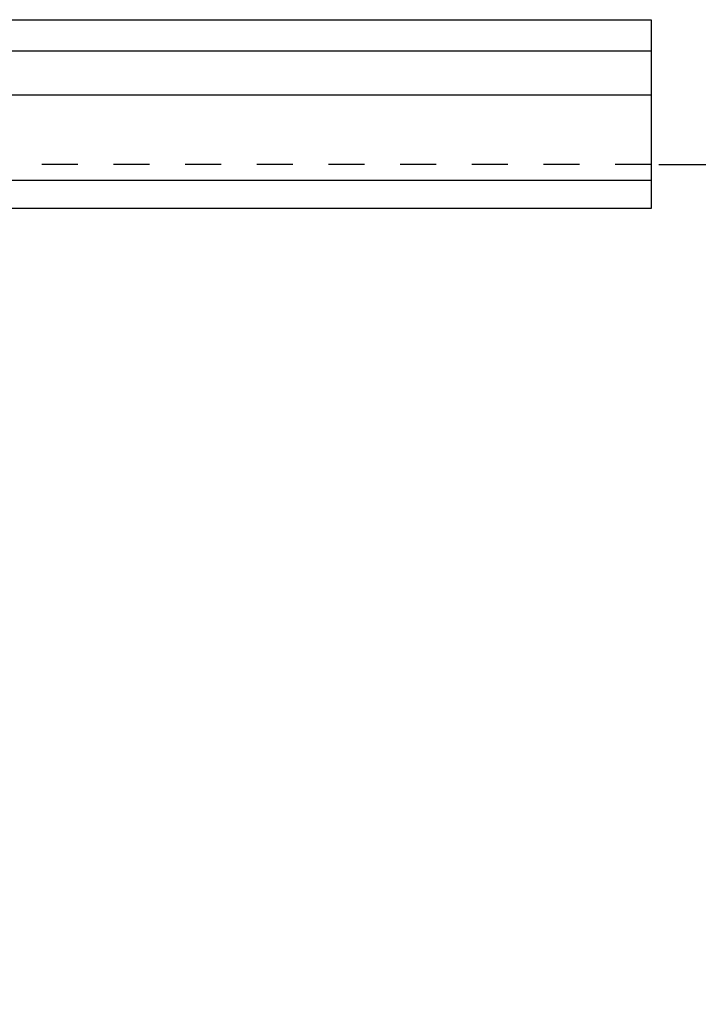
# Model space of a CAD drawing. Header units: millimetres. Extents: x -43833 to -38083, y -3638 to -2112.
# Tile 74 of 114: x -40650 to -40542, y -3230 to -3073. Entities that reach past the tile are written whole.
import ezdxf
from ezdxf.lldxf.tags import DXFTag

# ---------------------------------------------------------------- set-up
doc = ezdxf.new("R2010")
doc.units = ezdxf.units.MM
doc.linetypes.add('HIDDEN', pattern=[0.2, 0.1, -0.1])
tags = doc.linetypes.add('HIDDEN2', pattern=[4.7625, 3.175, -1.5875]).pattern_tags.tags
tags[6:7] = [DXFTag(74, 4), DXFTag(75, 0), DXFTag(340, '0'), DXFTag(46, 1.0), DXFTag(50, 0.0), DXFTag(44, 0.0), DXFTag(45, 0.0)]
tags[4:5] = [DXFTag(74, 4), DXFTag(75, 0), DXFTag(340, '0'), DXFTag(46, 1.0), DXFTag(50, 0.0), DXFTag(44, 0.0), DXFTag(45, 0.0)]
doc.dimstyles.new('副本 12', dxfattribs={"dimtxt": 12, "dimasz": 6, "dimexe": 1, "dimexo": 1.2, "dimgap": 2, "dimtad": 0, "dimtxsty": 'Standard', "dimblk": 'OPEN30', "dimcen": 0, "dimclrd": 5, "dimclre": 3, "dimclrt": 256, "dimadec": 0, "dimazin": 2, "dimtm": 1e-09, "dimtfac": 0.6, "dimtofl": 0, "dimtmove": 0, "dimatfit": 3, "dimldrblk": 'OPEN30', "dimfxl": 1, "dimtolj": 1, "dimarcsym": 0})

# ---------------------------------------------------------------- blocks, each defined once
blk = doc.blocks.new('_Open30')
at = {"color": 0, "linetype": 'ByBlock', "lineweight": -2}
for p, q in [((-1, 0.268), (0, 0)), ((0, 0), (-1, -0.268)), ((0, 0), (-1, 0))]:
    blk.add_line(p, q, dxfattribs=at)
blk = doc.blocks.new('*D119')
at = {"color": 3, "linetype": 'ByBlock', "lineweight": -2}
for p, q in [((-40548.33, -3096.41), (-40519.57, -3096.41)), ((-40728.33, -3374.42), (-40519.57, -3374.42))]:
    blk.add_line(p, q, dxfattribs=at)
at = {"color": 5, "linetype": 'ByBlock', "lineweight": -2}
for p, q in [((-40520.57, -3102.41), (-40520.57, -3173.31)), ((-40520.57, -3368.42), (-40520.57, -3297.52))]:
    blk.add_line(p, q, dxfattribs=at)
at = {"layer": 'Defpoints', "color": 0, "linetype": 'ByBlock'}
for p in [(-40549.53, -3096.41), (-40729.53, -3374.42), (-40520.57, -3374.42)]:
    blk.add_point(p, dxfattribs=at)
at = {"color": 5, "linetype": 'ByBlock', "lineweight": -2, "xscale": 6, "yscale": 6, "zscale": 6}
for p, rotation in [((-40520.57, -3096.41), 90), ((-40520.57, -3374.42), 270)]:
    blk.add_blockref('_Open30', p, dxfattribs=dict(at, rotation=rotation))
at = {"linetype": 'ByBlock', "insert": (-40520.57, -3235.42), "char_height": 12, "attachment_point": 5, "rotation": 90}
blk.add_mtext('\\A1;{\\fKaiTi|b0|i0|c134|p49;出口高度}280%%P5', dxfattribs=at)

msp = doc.modelspace()

# ---------------------------------------------------------------- linework, layer by layer
at = {"color": 7, "linetype": 'Continuous'}
for p, q in [((-40949.534, -3073.409), (-40549.534, -3073.409)), ((-40549.534, -3073.409), (-40549.534, -3103.409)), ((-40549.534, -3078.409), (-40949.534, -3078.409)), ((-40949.534, -3098.887), (-40549.534, -3098.887)), ((-40549.534, -3103.409), (-40949.534, -3103.409))]:
    msp.add_line(p, q, dxfattribs=at)
at = {"color": 7, "linetype": 'HIDDEN2', "lineweight": 15}
msp.add_line((-40549.534, -3085.409), (-40549.534, -3084.409), dxfattribs=at)
at = {"color": 7, "linetype": 'HIDDEN2'}
msp.add_line((-40549.534, -3085.409), (-40949.534, -3085.409), dxfattribs=at)
at = {"color": 1, "linetype": 'HIDDEN', "ltscale": 56.896}
msp.add_line((-40549.534, -3096.409), (-40949.534, -3096.409), dxfattribs=at)

# ---------------------------------------------------------------- dimensions: what is measured, and where the dimension line sits
at = {"color": 5, "linetype": 'ByBlock'}
dim = msp.add_linear_dim(base=(-40520.57, -3374.422), p1=(-40549.534, -3096.409), p2=(-40729.534, -3374.422), angle=90, text='{\\fKaiTi|b0|i0|c134|p49;出口高度}280%%P5', dimstyle='副本 12', dxfattribs=at)
dim.commit()
dim.dimension.update_dxf_attribs({"geometry": '*D119', "text_midpoint": (-40520.57, -3235.416)})

doc.saveas('drawing.dxf')
